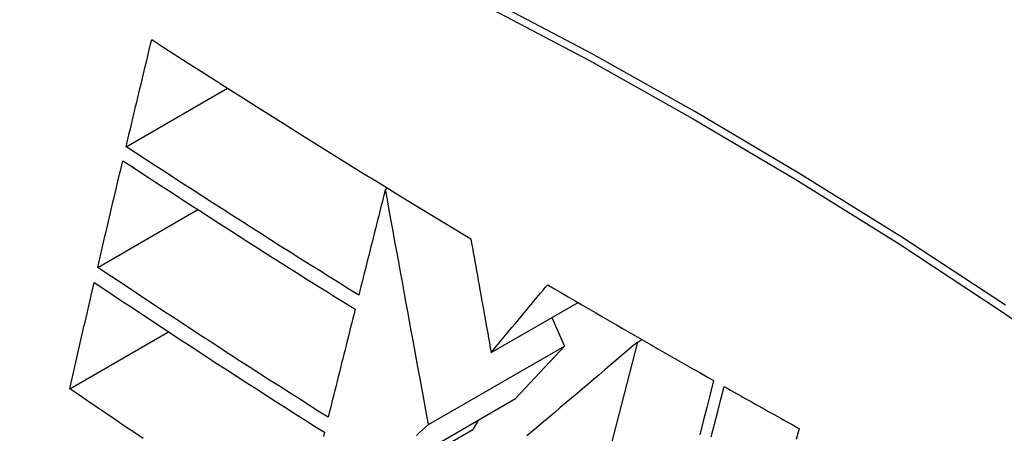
# Model space of a CAD drawing. Header units: inches. Extents: x 120.8 to 142.7, y 37.8 to 74.6.
# Tile 18 of 22: x 140.6459 to 140.8796, y 59.5486 to 59.6466. Entities that reach past the tile are written whole.
import ezdxf

# ---------------------------------------------------------------- set-up
doc = ezdxf.new("R2010")
doc.units = ezdxf.units.IN
doc.header["$MEASUREMENT"] = 0
doc.layers.add('Visible Edges(ANSI)', color=7, linetype='Continuous', lineweight=25)
doc.layers.add('Visible Tangent Edges(ANSI)', color=7, linetype='Continuous', lineweight=25)

msp = doc.modelspace()

# ---------------------------------------------------------------- linework, layer by layer
at = {"layer": 'Visible Edges(ANSI)'}
for p, q in [((140.67119, 59.61656), (140.69526, 59.63042)), ((140.73273, 59.60647), (140.7332, 59.60674)), ((140.66446, 59.58795), (140.68824, 59.60165)), ((140.75782, 59.56776), (140.77844, 59.57963)), ((140.77223, 59.57606), (140.77522, 59.56931)), ((140.65784, 59.5592), (140.68128, 59.5727)), ((140.77618, 59.50658), (140.7926, 59.57026)), ((140.7926, 59.57026), (140.7936, 59.57084)), ((140.74295, 59.55073), (140.77522, 59.56931)), ((140.77522, 59.56931), (140.76364, 59.55686)), ((140.72609, 59.53524), (140.76364, 59.55686)), ((140.75484, 59.5518), (140.75348, 59.54955)), ((140.71254, 59.52597), (140.75348, 59.54955))]:
    msp.add_line(p, q, dxfattribs=at)
at = {"layer": 'Visible Edges(ANSI)', "flags": 128}
for points in [[(140.67119, 59.61656), (140.67145, 59.61762), (140.6717, 59.61867), (140.67195, 59.61973), (140.6722, 59.62078), (140.67245, 59.62184), (140.6727, 59.6229), (140.67296, 59.62396), (140.67321, 59.62501), (140.67346, 59.62607), (140.67371, 59.62713), (140.67397, 59.62819), (140.67422, 59.62924), (140.67447, 59.6303), (140.67473, 59.63136), (140.67498, 59.63242), (140.67523, 59.63347), (140.67549, 59.63453), (140.67574, 59.63559), (140.676, 59.63664), (140.67625, 59.6377), (140.6765, 59.63876), (140.67676, 59.63981), (140.67701, 59.64087), (140.67727, 59.64193)], [(140.67727, 59.64193), (140.68037, 59.63993), (140.68347, 59.63794), (140.68657, 59.63596), (140.68968, 59.63397), (140.6928, 59.63199), (140.69592, 59.63001), (140.69904, 59.62803), (140.70217, 59.62605), (140.70531, 59.62407), (140.70845, 59.6221), (140.71159, 59.62013), (140.71474, 59.61816), (140.7179, 59.61619), (140.72106, 59.61423), (140.72423, 59.61227), (140.7274, 59.6103), (140.73059, 59.60835), (140.73377, 59.60639), (140.73696, 59.60444), (140.74016, 59.60249), (140.74336, 59.60054), (140.74656, 59.5986), (140.74977, 59.59666), (140.75299, 59.59473)], [(140.7264, 59.58136), (140.72406, 59.58282), (140.72172, 59.58427), (140.71939, 59.58573), (140.71706, 59.58718), (140.71473, 59.58864), (140.71241, 59.5901), (140.71009, 59.59156), (140.70778, 59.59302), (140.70547, 59.59448), (140.70316, 59.59595), (140.70086, 59.59741), (140.69856, 59.59888), (140.69626, 59.60035), (140.69397, 59.60181), (140.69168, 59.60328), (140.68939, 59.60475), (140.68711, 59.60623), (140.68482, 59.6077), (140.68255, 59.60917), (140.68027, 59.61065), (140.678, 59.61212), (140.67573, 59.6136), (140.67346, 59.61508), (140.67119, 59.61656)], [(140.66446, 59.58795), (140.6647, 59.589), (140.66495, 59.59005), (140.66519, 59.59111), (140.66544, 59.59216), (140.66569, 59.59322), (140.66593, 59.59427), (140.66618, 59.59532), (140.66643, 59.59638), (140.66668, 59.59743), (140.66692, 59.59849), (140.66717, 59.59954), (140.66742, 59.6006), (140.66767, 59.60165), (140.66792, 59.60271), (140.66816, 59.60376), (140.66841, 59.60482), (140.66866, 59.60587), (140.66891, 59.60692), (140.66916, 59.60798), (140.66941, 59.60903), (140.66966, 59.61008), (140.66991, 59.61114), (140.67016, 59.61219), (140.67041, 59.61324)], [(140.67041, 59.61324), (140.67268, 59.61176), (140.67495, 59.61027), (140.67722, 59.60879), (140.6795, 59.60731), (140.68178, 59.60583), (140.68406, 59.60435), (140.68635, 59.60287), (140.68863, 59.6014), (140.69092, 59.59992), (140.69321, 59.59845), (140.6955, 59.59698), (140.69779, 59.59551), (140.70009, 59.59405), (140.70239, 59.59258), (140.70469, 59.59112), (140.70699, 59.58966), (140.7093, 59.5882), (140.71161, 59.58674), (140.71393, 59.58528), (140.71625, 59.58383), (140.71857, 59.58237), (140.72089, 59.58092), (140.72322, 59.57947), (140.72555, 59.57802)], [(140.73273, 59.60647), (140.73247, 59.60542), (140.7322, 59.60438), (140.73194, 59.60333), (140.73168, 59.60229), (140.73141, 59.60124), (140.73115, 59.6002), (140.73088, 59.59915), (140.73062, 59.5981), (140.73035, 59.59706), (140.73009, 59.59601), (140.72983, 59.59497), (140.72956, 59.59392), (140.7293, 59.59287), (140.72903, 59.59182), (140.72877, 59.59078), (140.72851, 59.58973), (140.72824, 59.58868), (140.72798, 59.58764), (140.72771, 59.58659), (140.72745, 59.58555), (140.72719, 59.5845), (140.72692, 59.58345), (140.72666, 59.58241), (140.7264, 59.58136)], [(140.74295, 59.55073), (140.74256, 59.55289), (140.74216, 59.55507), (140.74176, 59.55725), (140.74135, 59.55945), (140.74095, 59.56166), (140.74054, 59.56389), (140.74013, 59.56613), (140.73972, 59.56838), (140.7393, 59.57065), (140.73888, 59.57293), (140.73846, 59.57522), (140.73804, 59.57753), (140.73761, 59.57985), (140.73718, 59.58219), (140.73675, 59.58455), (140.73632, 59.58692), (140.73588, 59.5893), (140.73544, 59.5917), (140.735, 59.59412), (140.73455, 59.59656), (140.7341, 59.59901), (140.73365, 59.60148), (140.73319, 59.60396), (140.73273, 59.60647)], [(140.75299, 59.59473), (140.75318, 59.59366), (140.75337, 59.59259), (140.75356, 59.59151), (140.75376, 59.59042), (140.75395, 59.58932), (140.75415, 59.58822), (140.75435, 59.58711), (140.75455, 59.586), (140.75475, 59.58488), (140.75495, 59.58375), (140.75515, 59.58262), (140.75536, 59.58149), (140.75556, 59.58035), (140.75577, 59.57922), (140.75597, 59.57807), (140.75618, 59.57693), (140.75638, 59.57578), (140.75659, 59.57464), (140.75679, 59.57349), (140.757, 59.57234), (140.7572, 59.5712), (140.75741, 59.57005), (140.75762, 59.5689), (140.75782, 59.56776)], [(140.71914, 59.55245), (140.71681, 59.55392), (140.71449, 59.55538), (140.71218, 59.55685), (140.70987, 59.55832), (140.70756, 59.55979), (140.70525, 59.56126), (140.70295, 59.56273), (140.70066, 59.56421), (140.69837, 59.56568), (140.69608, 59.56716), (140.69379, 59.56864), (140.69151, 59.57012), (140.68924, 59.5716), (140.68697, 59.57308), (140.6847, 59.57457), (140.68243, 59.57605), (140.68017, 59.57754), (140.67792, 59.57902), (140.67566, 59.58051), (140.67342, 59.58199), (140.67117, 59.58348), (140.66893, 59.58497), (140.66669, 59.58646), (140.66446, 59.58795)], [(140.65784, 59.5592), (140.65808, 59.56025), (140.65832, 59.5613), (140.65855, 59.56235), (140.65879, 59.5634), (140.65903, 59.56445), (140.65927, 59.5655), (140.65951, 59.56655), (140.65975, 59.5676), (140.66, 59.56865), (140.66024, 59.5697), (140.66048, 59.57075), (140.66072, 59.5718), (140.66096, 59.57286), (140.6612, 59.57391), (140.66145, 59.57496), (140.66169, 59.57601), (140.66193, 59.57706), (140.66217, 59.57811), (140.66242, 59.57916), (140.66266, 59.58021), (140.6629, 59.58126), (140.66315, 59.58231), (140.66339, 59.58336), (140.66363, 59.58441)], [(140.66363, 59.58441), (140.66588, 59.58291), (140.66812, 59.58141), (140.67037, 59.57991), (140.67262, 59.57842), (140.67487, 59.57693), (140.67712, 59.57544), (140.67938, 59.57395), (140.68164, 59.57246), (140.6839, 59.57097), (140.68617, 59.56949), (140.68843, 59.568), (140.6907, 59.56652), (140.69298, 59.56504), (140.69526, 59.56357), (140.69754, 59.56209), (140.69982, 59.56061), (140.70211, 59.55914), (140.7044, 59.55767), (140.7067, 59.5562), (140.709, 59.55473), (140.7113, 59.55326), (140.71361, 59.5518), (140.71593, 59.55033), (140.71824, 59.54887)], [(140.75782, 59.56776), (140.75838, 59.56843), (140.75894, 59.5691), (140.7595, 59.56977), (140.76005, 59.57044), (140.76061, 59.57112), (140.76117, 59.57179), (140.76173, 59.57246), (140.76229, 59.57313), (140.76285, 59.5738), (140.76341, 59.57447), (140.76397, 59.57514), (140.76453, 59.57581), (140.76509, 59.57649), (140.76565, 59.57716), (140.76621, 59.57783), (140.76677, 59.5785), (140.76733, 59.57917), (140.76789, 59.57984), (140.76845, 59.58051), (140.76901, 59.58118), (140.76957, 59.58185), (140.77013, 59.58252), (140.77068, 59.58319), (140.77124, 59.58386)], [(140.77124, 59.58386), (140.77287, 59.5829), (140.77449, 59.58195), (140.77612, 59.58099), (140.77775, 59.58004), (140.77938, 59.57909), (140.78101, 59.57813), (140.78264, 59.57718), (140.78427, 59.57623), (140.78591, 59.57528), (140.78755, 59.57433), (140.78919, 59.57338), (140.79083, 59.57244), (140.79247, 59.57149), (140.79411, 59.57054), (140.79576, 59.5696), (140.7974, 59.56866), (140.79905, 59.56771), (140.8007, 59.56677), (140.80235, 59.56583), (140.804, 59.56489), (140.80565, 59.56395), (140.80731, 59.56301), (140.80896, 59.56207), (140.81062, 59.56113)], [(140.72555, 59.57802), (140.72529, 59.57695), (140.72502, 59.57589), (140.72475, 59.57483), (140.72448, 59.57376), (140.72422, 59.5727), (140.72395, 59.57163), (140.72368, 59.57057), (140.72341, 59.5695), (140.72315, 59.56844), (140.72288, 59.56737), (140.72261, 59.56631), (140.72234, 59.56524), (140.72208, 59.56417), (140.72181, 59.56311), (140.72154, 59.56204), (140.72127, 59.56098), (140.72101, 59.55991), (140.72074, 59.55884), (140.72047, 59.55778), (140.72021, 59.55671), (140.71994, 59.55565), (140.71967, 59.55458), (140.71941, 59.55352), (140.71914, 59.55245)], [(140.7926, 59.57026), (140.79131, 59.56917), (140.79001, 59.56807), (140.7887, 59.56697), (140.7874, 59.56586), (140.78609, 59.56476), (140.78478, 59.56365), (140.78347, 59.56253), (140.78215, 59.56142), (140.78083, 59.56031), (140.77952, 59.55919), (140.7782, 59.55807), (140.77688, 59.55696), (140.77556, 59.55584), (140.77424, 59.55472), (140.77292, 59.5536), (140.7716, 59.55248), (140.77028, 59.55137), (140.76896, 59.55025), (140.76764, 59.54913), (140.76633, 59.54802)], [(140.81062, 59.56113), (140.8098, 59.55795), (140.80898, 59.55475), (140.80815, 59.55153), (140.80732, 59.54829)], [(140.67523, 59.54741), (140.67304, 59.54889), (140.67085, 59.55036), (140.66867, 59.55184), (140.66649, 59.55331), (140.66432, 59.55478), (140.66215, 59.55626), (140.65999, 59.55773), (140.65784, 59.5592)], [(140.81005, 59.54779), (140.81082, 59.55079), (140.81159, 59.55378), (140.81236, 59.55676), (140.81312, 59.55972)], [(140.81312, 59.55972), (140.81386, 59.55931), (140.8146, 59.55889), (140.81533, 59.55848), (140.81607, 59.55806), (140.81681, 59.55765), (140.81755, 59.55723), (140.81829, 59.55682), (140.81903, 59.5564), (140.81977, 59.55599), (140.82051, 59.55558), (140.82125, 59.55516), (140.82199, 59.55475), (140.82273, 59.55433), (140.82347, 59.55392), (140.82421, 59.55351), (140.82495, 59.5531), (140.8257, 59.55268), (140.82644, 59.55227), (140.82718, 59.55186), (140.82792, 59.55145), (140.82866, 59.55103), (140.82941, 59.55062), (140.83015, 59.55021), (140.83089, 59.5498)], [(140.74014, 59.54815), (140.74084, 59.5488), (140.74155, 59.54944), (140.74225, 59.55009), (140.74295, 59.55073)], [(140.83089, 59.5498), (140.83022, 59.54716)], [(140.71824, 59.54887), (140.71801, 59.54792)]]:
    msp.add_lwpolyline(points, dxfattribs=at)
at = {"layer": 'Visible Edges(ANSI)'}
msp.add_ellipse((140.86764, 58.64514), major_axis=(-0.64835, 1.12588), ratio=0.578093, start_param=5.16346, end_param=5.835982, dxfattribs=at)
at = {"layer": 'Visible Tangent Edges(ANSI)', "flags": 128}
for points in [[(140.87986, 59.57899), (140.85528, 59.59509), (140.83072, 59.6104), (140.80616, 59.62492), (140.78161, 59.63864), (140.75708, 59.65157), (140.73258, 59.6637), (140.70813, 59.67501), (140.68378, 59.68548), (140.65954, 59.69511), (140.63543, 59.70389), (140.61144, 59.71183), (140.58761, 59.7189), (140.56396, 59.72511), (140.54049, 59.73045), (140.51724, 59.73492)], [(140.51742, 59.73229), (140.54061, 59.72793), (140.564, 59.72269), (140.5876, 59.71658), (140.61136, 59.7096), (140.63529, 59.70177), (140.65935, 59.69308), (140.68353, 59.68353), (140.70783, 59.67314), (140.73222, 59.6619), (140.75667, 59.64983), (140.78114, 59.63696), (140.80563, 59.62327), (140.83012, 59.60879), (140.85462, 59.5935), (140.87913, 59.5774), (140.9036, 59.56052)]]:
    msp.add_lwpolyline(points, dxfattribs=at)

doc.saveas('drawing.dxf')
